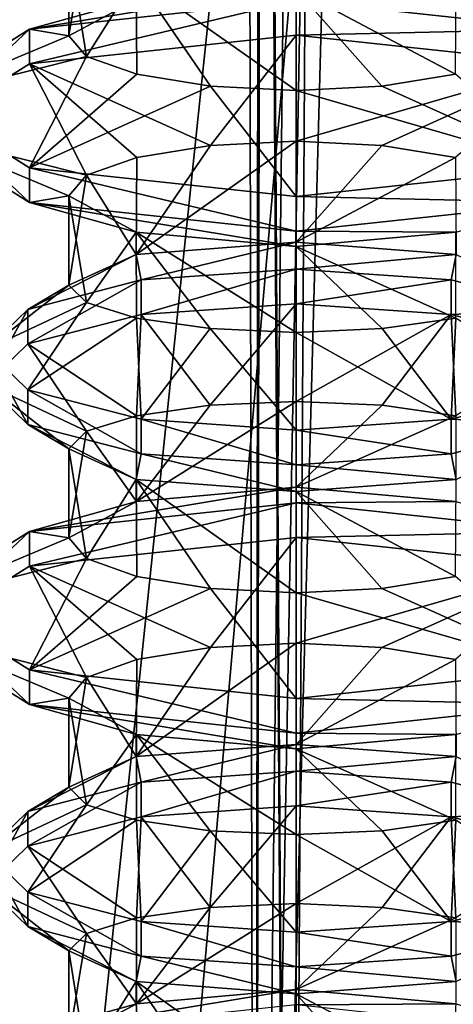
# Model space of a CAD drawing. Header units: millimetres. Extents: x -18.9 to 18.9, y -8.8 to 39.
# Tile 97 of 256: x 6.2 to 8, y 2.7 to 6.9. Entities that reach past the tile are written whole.
import ezdxf

# ---------------------------------------------------------------- set-up
doc = ezdxf.new("R2010")
doc.units = ezdxf.units.MM
doc.header["$LTSCALE"] = 41.718519
for name, color, linetype in [('1', 7, 'CONTINUOUS'), ('15', 7, 'CONTINUOUS'), ('1544', 7, 'CONTINUOUS'), ('1545', 7, 'CONTINUOUS'), ('1594', 7, 'CONTINUOUS'), ('1595', 7, 'CONTINUOUS'), ('1596', 7, 'CONTINUOUS'), ('1597', 7, 'CONTINUOUS'), ('1598', 7, 'CONTINUOUS'), ('1599', 7, 'CONTINUOUS'), ('1600', 7, 'CONTINUOUS'), ('1601', 7, 'CONTINUOUS'), ('1602', 7, 'CONTINUOUS'), ('1603', 7, 'CONTINUOUS'), ('1604', 7, 'CONTINUOUS'), ('1605', 7, 'CONTINUOUS'), ('1606', 7, 'CONTINUOUS'), ('1607', 7, 'CONTINUOUS'), ('1608', 7, 'CONTINUOUS'), ('1609', 7, 'CONTINUOUS'), ('1610', 7, 'CONTINUOUS'), ('1611', 7, 'CONTINUOUS'), ('1612', 7, 'CONTINUOUS'), ('1613', 7, 'CONTINUOUS'), ('1614', 7, 'CONTINUOUS'), ('1615', 7, 'CONTINUOUS'), ('1616', 7, 'CONTINUOUS'), ('1617', 7, 'CONTINUOUS'), ('1626', 7, 'CONTINUOUS'), ('1627', 7, 'CONTINUOUS'), ('7', 7, 'CONTINUOUS')]:
    doc.layers.add(name, color=color, linetype=linetype)

msp = doc.modelspace()

# ---------------------------------------------------------------- linework, layer by layer
at = {"layer": '1', "color": 7, "linetype": 'Continuous'}
for points in [[(3.5677, -3.5, -17.0303), (4.2931, 26.4, -16.8621), (6.4071, -3.5, -16.1774), (3.5677, -3.5, -17.0303)], [(4.2931, 26.4, -16.8621), (9.0291, 26.4, -14.874), (6.4071, -3.5, -16.1774), (4.2931, 26.4, -16.8621)], [(6.4071, -3.5, -16.1774), (9.0291, 26.4, -14.874), (9.0598, -3.5, -14.8553), (6.4071, -3.5, -16.1774)]]:
    msp.add_3dface(points, dxfattribs=at)
at = {"layer": '15', "color": 7, "linetype": 'Continuous'}
for points in [[(5.9019, -3.5, 16.3685), (9.021, 26.4, 14.8789), (3.603, 26.4, 17.0228), (5.9019, -3.5, 16.3685)], [(5.9019, -3.5, 16.3685), (10.7441, -3.5, 13.6867), (9.021, 26.4, 14.8789), (5.9019, -3.5, 16.3685)]]:
    msp.add_3dface(points, dxfattribs=at)
at = {"layer": '1544', "color": 7, "linetype": 'Continuous'}
for points in [[(6.4, 7.1576, -12.2082), (6.4739, 7.231, -12.5756), (6.4, 6.7849, -12.2082), (6.4, 7.1576, -12.2082)], [(6.4739, 7.231, -12.5756), (6.6822, 6.937, -12.8839), (6.4, 6.7849, -12.2082), (6.4739, 7.231, -12.5756)], [(6.9918, 6.3265, -13.0881), (7.35, 6.3443, -13.1582), (6.681, 5.8707, -12.8827), (6.9918, 6.3265, -13.0881)], [(7.35, 6.3443, -13.1582), (7.35, 5.9215, -13.1582), (6.681, 5.8707, -12.8827), (7.35, 6.3443, -13.1582)], [(7.35, 6.3443, -13.1582), (7.7083, 6.3265, -13.0881), (7.35, 5.9215, -13.1582), (7.35, 6.3443, -13.1582)], [(6.6839, 6.2761, -12.8856), (6.9918, 6.3265, -13.0881), (6.681, 5.8707, -12.8827), (6.6839, 6.2761, -12.8856)], [(7.7083, 6.3265, -13.0881), (8.0161, 6.2761, -12.8856), (7.35, 5.9215, -13.1582), (7.7083, 6.3265, -13.0881)], [(6.4745, 6.2014, -12.5769), (6.6839, 6.2761, -12.8856), (6.681, 5.8707, -12.8827), (6.4745, 6.2014, -12.5769)], [(7.35, 5.9215, -13.1582), (8.0161, 6.2761, -12.8856), (8.019, 5.8707, -12.8826), (7.35, 5.9215, -13.1582)], [(6.4, 6.1151, -12.2082), (6.4745, 6.2014, -12.5769), (6.4, 5.7424, -12.2082), (6.4, 6.1151, -12.2082)], [(6.4745, 6.2014, -12.5769), (6.681, 5.8707, -12.8827), (6.4, 5.7424, -12.2082), (6.4745, 6.2014, -12.5769)], [(7.35, 4.897, -13.1582), (6.6824, 4.837, -12.8841), (7.35, 5.2556, -13.1582), (7.35, 4.897, -13.1582)], [(6.6824, 4.837, -12.8841), (6.9907, 5.2397, -13.0876), (7.35, 5.2556, -13.1582), (6.6824, 4.837, -12.8841)], [(6.6824, 4.837, -12.8841), (6.6826, 5.1954, -12.8843), (6.9907, 5.2397, -13.0876), (6.6824, 4.837, -12.8841)], [(7.35, 4.897, -13.1582), (7.35, 5.2556, -13.1582), (7.7094, 5.2397, -13.0876), (7.35, 4.897, -13.1582)], [(7.35, 4.897, -13.1582), (7.7094, 5.2397, -13.0876), (8.0174, 5.1954, -12.8843), (7.35, 4.897, -13.1582)], [(6.6824, 4.837, -12.8841), (6.4739, 5.131, -12.5756), (6.6826, 5.1954, -12.8843), (6.6824, 4.837, -12.8841)], [(8.0176, 4.837, -12.884), (7.35, 4.897, -13.1582), (8.0174, 5.1954, -12.8843), (8.0176, 4.837, -12.884)], [(6.6824, 4.837, -12.8841), (6.4, 4.6849, -12.2082), (6.4739, 5.131, -12.5756), (6.6824, 4.837, -12.8841)], [(6.4, 4.6849, -12.2082), (6.4, 5.0576, -12.2082), (6.4739, 5.131, -12.5756), (6.4, 4.6849, -12.2082)], [(7.35, 3.8215, -13.1582), (6.681, 3.7707, -12.8827), (7.35, 4.2443, -13.1582), (7.35, 3.8215, -13.1582)], [(7.35, 4.2443, -13.1582), (6.681, 3.7707, -12.8827), (6.9919, 4.2265, -13.0881), (7.35, 4.2443, -13.1582)], [(7.35, 3.8215, -13.1582), (7.35, 4.2443, -13.1582), (7.7081, 4.2265, -13.0881), (7.35, 3.8215, -13.1582)], [(6.681, 3.7707, -12.8827), (6.6841, 4.1761, -12.8858), (6.9919, 4.2265, -13.0881), (6.681, 3.7707, -12.8827)], [(7.35, 3.8215, -13.1582), (7.7081, 4.2265, -13.0881), (8.0159, 4.1761, -12.8858), (7.35, 3.8215, -13.1582)], [(6.681, 3.7707, -12.8827), (6.4744, 4.1014, -12.5768), (6.6841, 4.1761, -12.8858), (6.681, 3.7707, -12.8827)], [(8.019, 3.7707, -12.8826), (7.35, 3.8215, -13.1582), (8.0159, 4.1761, -12.8858), (8.019, 3.7707, -12.8826)], [(6.681, 3.7707, -12.8827), (6.4, 3.6424, -12.2082), (6.4744, 4.1014, -12.5768), (6.681, 3.7707, -12.8827)], [(6.4, 3.6424, -12.2082), (6.4, 4.0151, -12.2082), (6.4744, 4.1014, -12.5768), (6.4, 3.6424, -12.2082)], [(6.9907, 3.1397, -13.0876), (7.35, 3.1556, -13.1582), (6.6824, 2.737, -12.8841), (6.9907, 3.1397, -13.0876)], [(7.35, 3.1556, -13.1582), (7.35, 2.797, -13.1582), (6.6824, 2.737, -12.8841), (7.35, 3.1556, -13.1582)], [(6.6826, 3.0954, -12.8843), (6.9907, 3.1397, -13.0876), (6.6824, 2.737, -12.8841), (6.6826, 3.0954, -12.8843)], [(7.35, 3.1556, -13.1582), (7.7094, 3.1397, -13.0876), (7.35, 2.797, -13.1582), (7.35, 3.1556, -13.1582)], [(7.7094, 3.1397, -13.0876), (8.0174, 3.0954, -12.8843), (7.35, 2.797, -13.1582), (7.7094, 3.1397, -13.0876)], [(6.4739, 3.031, -12.5756), (6.6826, 3.0954, -12.8843), (6.6824, 2.737, -12.8841), (6.4739, 3.031, -12.5756)], [(7.35, 2.797, -13.1582), (8.0174, 3.0954, -12.8843), (8.0176, 2.737, -12.884), (7.35, 2.797, -13.1582)], [(6.4, 2.9576, -12.2082), (6.4739, 3.031, -12.5756), (6.4, 2.5849, -12.2082), (6.4, 2.9576, -12.2082)], [(6.4739, 3.031, -12.5756), (6.6824, 2.737, -12.8841), (6.4, 2.5849, -12.2082), (6.4739, 3.031, -12.5756)]]:
    msp.add_3dface(points, dxfattribs=at)
at = {"layer": '1545', "color": 7, "linetype": 'Continuous'}
for points in [[(6.681, 7.0293, -11.5337), (6.4, 7.1576, -12.2082), (6.4744, 6.6986, -11.8395), (6.681, 7.0293, -11.5337)], [(6.4, 7.1576, -12.2082), (6.4, 6.7849, -12.2082), (6.4744, 6.6986, -11.8395), (6.4, 7.1576, -12.2082)], [(6.681, 7.0293, -11.5337), (6.4744, 6.6986, -11.8395), (6.6839, 6.6239, -11.5308), (6.681, 7.0293, -11.5337)], [(7.35, 6.9785, -11.2582), (6.681, 7.0293, -11.5337), (7.35, 6.5557, -11.2582), (7.35, 6.9785, -11.2582)], [(6.681, 7.0293, -11.5337), (6.6839, 6.6239, -11.5308), (6.9917, 6.5735, -11.3283), (6.681, 7.0293, -11.5337)], [(6.681, 7.0293, -11.5337), (6.9917, 6.5735, -11.3283), (7.35, 6.5557, -11.2582), (6.681, 7.0293, -11.5337)], [(8.019, 7.0293, -11.5337), (7.35, 6.9785, -11.2582), (8.0161, 6.6239, -11.5308), (8.019, 7.0293, -11.5337)], [(7.35, 6.9785, -11.2582), (7.35, 6.5557, -11.2582), (7.7082, 6.5735, -11.3283), (7.35, 6.9785, -11.2582)], [(7.35, 6.9785, -11.2582), (7.7082, 6.5735, -11.3283), (8.0161, 6.6239, -11.5308), (7.35, 6.9785, -11.2582)], [(6.6822, 5.963, -11.5325), (6.4, 6.1151, -12.2082), (6.4739, 5.669, -11.8408), (6.6822, 5.963, -11.5325)], [(6.4, 6.1151, -12.2082), (6.4, 5.7424, -12.2082), (6.4739, 5.669, -11.8408), (6.4, 6.1151, -12.2082)], [(6.6822, 5.963, -11.5325), (6.4739, 5.669, -11.8408), (6.6826, 5.6046, -11.5321), (6.6822, 5.963, -11.5325)], [(7.35, 5.903, -11.2582), (6.6822, 5.963, -11.5325), (7.35, 5.5444, -11.2582), (7.35, 5.903, -11.2582)], [(6.6822, 5.963, -11.5325), (6.6826, 5.6046, -11.5321), (6.9906, 5.5603, -11.3288), (6.6822, 5.963, -11.5325)], [(6.6822, 5.963, -11.5325), (6.9906, 5.5603, -11.3288), (7.35, 5.5444, -11.2582), (6.6822, 5.963, -11.5325)], [(8.0178, 5.963, -11.5325), (7.35, 5.903, -11.2582), (8.0174, 5.6046, -11.5321), (8.0178, 5.963, -11.5325)], [(7.35, 5.903, -11.2582), (7.35, 5.5444, -11.2582), (7.7093, 5.5603, -11.3288), (7.35, 5.903, -11.2582)], [(7.35, 5.903, -11.2582), (7.7093, 5.5603, -11.3288), (8.0174, 5.6046, -11.5321), (7.35, 5.903, -11.2582)], [(6.4, 4.6849, -12.2082), (6.4744, 4.5986, -11.8396), (6.4, 5.0576, -12.2082), (6.4, 4.6849, -12.2082)], [(6.4744, 4.5986, -11.8396), (6.6815, 4.9292, -11.5332), (6.4, 5.0576, -12.2082), (6.4744, 4.5986, -11.8396)], [(6.4744, 4.5986, -11.8396), (6.6841, 4.5239, -11.5306), (6.6815, 4.9292, -11.5332), (6.4744, 4.5986, -11.8396)], [(6.9919, 4.4735, -11.3283), (7.35, 4.4557, -11.2582), (6.6815, 4.9292, -11.5332), (6.9919, 4.4735, -11.3283)], [(7.35, 4.4557, -11.2582), (7.35, 4.8785, -11.2582), (6.6815, 4.9292, -11.5332), (7.35, 4.4557, -11.2582)], [(6.6841, 4.5239, -11.5306), (6.9919, 4.4735, -11.3283), (6.6815, 4.9292, -11.5332), (6.6841, 4.5239, -11.5306)], [(7.35, 4.8785, -11.2582), (8.0159, 4.5239, -11.5306), (8.0185, 4.9292, -11.5332), (7.35, 4.8785, -11.2582)], [(7.35, 4.4557, -11.2582), (7.7081, 4.4735, -11.3283), (7.35, 4.8785, -11.2582), (7.35, 4.4557, -11.2582)], [(7.7081, 4.4735, -11.3283), (8.0159, 4.5239, -11.5306), (7.35, 4.8785, -11.2582), (7.7081, 4.4735, -11.3283)], [(6.4, 3.6424, -12.2082), (6.4739, 3.569, -11.8408), (6.4, 4.0151, -12.2082), (6.4, 3.6424, -12.2082)], [(6.4739, 3.569, -11.8408), (6.6824, 3.863, -11.5323), (6.4, 4.0151, -12.2082), (6.4739, 3.569, -11.8408)], [(6.4739, 3.569, -11.8408), (6.6826, 3.5046, -11.5321), (6.6824, 3.863, -11.5323), (6.4739, 3.569, -11.8408)], [(6.9906, 3.4603, -11.3288), (7.35, 3.4444, -11.2582), (6.6824, 3.863, -11.5323), (6.9906, 3.4603, -11.3288)], [(7.35, 3.4444, -11.2582), (7.35, 3.803, -11.2582), (6.6824, 3.863, -11.5323), (7.35, 3.4444, -11.2582)], [(6.6826, 3.5046, -11.5321), (6.9906, 3.4603, -11.3288), (6.6824, 3.863, -11.5323), (6.6826, 3.5046, -11.5321)], [(8.0174, 3.5046, -11.5321), (8.0176, 3.863, -11.5323), (7.35, 3.803, -11.2582), (8.0174, 3.5046, -11.5321)], [(7.35, 3.4444, -11.2582), (7.7093, 3.4603, -11.3288), (7.35, 3.803, -11.2582), (7.35, 3.4444, -11.2582)], [(7.7093, 3.4603, -11.3288), (8.0174, 3.5046, -11.5321), (7.35, 3.803, -11.2582), (7.7093, 3.4603, -11.3288)], [(6.681, 2.8293, -11.5337), (6.4, 2.9576, -12.2082), (6.4744, 2.4986, -11.8396), (6.681, 2.8293, -11.5337)], [(6.4, 2.9576, -12.2082), (6.4, 2.5849, -12.2082), (6.4744, 2.4986, -11.8396), (6.4, 2.9576, -12.2082)], [(6.681, 2.8293, -11.5337), (6.4744, 2.4986, -11.8396), (6.6841, 2.4239, -11.5306), (6.681, 2.8293, -11.5337)], [(7.35, 2.7785, -11.2582), (6.681, 2.8293, -11.5337), (7.35, 2.3557, -11.2582), (7.35, 2.7785, -11.2582)], [(6.681, 2.8293, -11.5337), (6.6841, 2.4239, -11.5306), (6.9919, 2.3735, -11.3283), (6.681, 2.8293, -11.5337)], [(6.681, 2.8293, -11.5337), (6.9919, 2.3735, -11.3283), (7.35, 2.3557, -11.2582), (6.681, 2.8293, -11.5337)], [(8.019, 2.8293, -11.5337), (7.35, 2.7785, -11.2582), (8.0159, 2.4239, -11.5306), (8.019, 2.8293, -11.5337)], [(7.35, 2.7785, -11.2582), (7.35, 2.3557, -11.2582), (7.7081, 2.3735, -11.3283), (7.35, 2.7785, -11.2582)], [(7.35, 2.7785, -11.2582), (7.7081, 2.3735, -11.3283), (8.0159, 2.4239, -11.5306), (7.35, 2.7785, -11.2582)]]:
    msp.add_3dface(points, dxfattribs=at)
at = {"layer": '1594', "color": 7, "linetype": 'Continuous'}
for points in [[(7.35, 5.6642, -13.4782), (7.35, 5.8091, -13.4392), (7.9975, 5.764, -13.2716), (7.35, 5.6642, -13.4782)], [(7.35, 5.6642, -13.4782), (7.9975, 5.764, -13.2716), (7.9975, 5.6191, -13.3106), (7.35, 5.6642, -13.4782)], [(7.9975, 5.764, -13.2716), (8.4715, 5.6408, -12.8139), (7.9975, 5.6191, -13.3106), (7.9975, 5.764, -13.2716)], [(8.4715, 5.6408, -12.8139), (8.4715, 5.4959, -12.8529), (7.9975, 5.6191, -13.3106), (8.4715, 5.6408, -12.8139)], [(8.4715, 5.3041, -11.5635), (7.9975, 5.1809, -11.1058), (8.4715, 5.1592, -11.6025), (8.4715, 5.3041, -11.5635)], [(7.9975, 5.1809, -11.1058), (7.35, 5.1358, -10.9382), (7.9975, 5.036, -11.1448), (7.9975, 5.1809, -11.1058)], [(7.9975, 5.1809, -11.1058), (7.9975, 5.036, -11.1448), (8.4715, 5.1592, -11.6025), (7.9975, 5.1809, -11.1058)], [(7.35, 5.1358, -10.9382), (7.35, 4.9909, -10.9772), (7.9975, 5.036, -11.1448), (7.35, 5.1358, -10.9382)]]:
    msp.add_3dface(points, dxfattribs=at)
at = {"layer": '1595', "color": 7, "linetype": 'Continuous'}
for points in [[(7.35, 5.8091, -13.4392), (7.35, 5.6642, -13.4782), (6.7025, 5.6191, -13.3106), (7.35, 5.8091, -13.4392)], [(6.7025, 5.764, -13.2716), (7.35, 5.8091, -13.4392), (6.7025, 5.6191, -13.3106), (6.7025, 5.764, -13.2716)], [(6.2285, 5.6408, -12.8139), (6.7025, 5.764, -13.2716), (6.2285, 5.4959, -12.8529), (6.2285, 5.6408, -12.8139)], [(6.2285, 5.4959, -12.8529), (6.7025, 5.764, -13.2716), (6.7025, 5.6191, -13.3106), (6.2285, 5.4959, -12.8529)], [(6.055, 5.4724, -12.1887), (6.2285, 5.6408, -12.8139), (6.055, 5.3276, -12.2277), (6.055, 5.4724, -12.1887)], [(6.055, 5.3276, -12.2277), (6.2285, 5.6408, -12.8139), (6.2285, 5.4959, -12.8529), (6.055, 5.3276, -12.2277)], [(6.2285, 5.3041, -11.5635), (6.055, 5.4724, -12.1887), (6.2285, 5.1592, -11.6025), (6.2285, 5.3041, -11.5635)], [(6.2285, 5.1592, -11.6025), (6.055, 5.4724, -12.1887), (6.055, 5.3276, -12.2277), (6.2285, 5.1592, -11.6025)], [(6.7025, 5.1809, -11.1058), (6.2285, 5.3041, -11.5635), (6.7025, 5.036, -11.1448), (6.7025, 5.1809, -11.1058)], [(6.7025, 5.036, -11.1448), (6.2285, 5.3041, -11.5635), (6.2285, 5.1592, -11.6025), (6.7025, 5.036, -11.1448)], [(7.35, 5.1358, -10.9382), (6.7025, 5.1809, -11.1058), (7.35, 4.9909, -10.9772), (7.35, 5.1358, -10.9382)], [(7.35, 4.9909, -10.9772), (6.7025, 5.1809, -11.1058), (6.7025, 5.036, -11.1448), (7.35, 4.9909, -10.9772)]]:
    msp.add_3dface(points, dxfattribs=at)
at = {"layer": '1596', "color": 7, "linetype": 'Continuous'}
for points in [[(7.35, 5.2556, -13.1582), (7.35, 5.6642, -13.4782), (7.9975, 5.6191, -13.3106), (7.35, 5.2556, -13.1582)], [(7.7094, 5.2397, -13.0876), (7.35, 5.2556, -13.1582), (7.9975, 5.6191, -13.3106), (7.7094, 5.2397, -13.0876)], [(8.0174, 5.1954, -12.8843), (7.7094, 5.2397, -13.0876), (7.9975, 5.6191, -13.3106), (8.0174, 5.1954, -12.8843)], [(8.4715, 5.4959, -12.8529), (8.0174, 5.1954, -12.8843), (7.9975, 5.6191, -13.3106), (8.4715, 5.4959, -12.8529)], [(7.9975, 5.036, -11.1448), (8.0185, 4.9292, -11.5332), (8.4715, 5.1592, -11.6025), (7.9975, 5.036, -11.1448)], [(7.35, 4.9909, -10.9772), (8.0185, 4.9292, -11.5332), (7.9975, 5.036, -11.1448), (7.35, 4.9909, -10.9772)], [(7.35, 4.9909, -10.9772), (7.35, 4.8785, -11.2582), (8.0185, 4.9292, -11.5332), (7.35, 4.9909, -10.9772)]]:
    msp.add_3dface(points, dxfattribs=at)
at = {"layer": '1597', "color": 7, "linetype": 'Continuous'}
for points in [[(6.7025, 5.6191, -13.3106), (7.35, 5.6642, -13.4782), (6.9907, 5.2397, -13.0876), (6.7025, 5.6191, -13.3106)], [(6.9907, 5.2397, -13.0876), (7.35, 5.6642, -13.4782), (7.35, 5.2556, -13.1582), (6.9907, 5.2397, -13.0876)], [(6.2285, 5.4959, -12.8529), (6.7025, 5.6191, -13.3106), (6.6826, 5.1954, -12.8843), (6.2285, 5.4959, -12.8529)], [(6.6826, 5.1954, -12.8843), (6.7025, 5.6191, -13.3106), (6.9907, 5.2397, -13.0876), (6.6826, 5.1954, -12.8843)], [(6.055, 5.3276, -12.2277), (6.2285, 5.4959, -12.8529), (6.4739, 5.131, -12.5756), (6.055, 5.3276, -12.2277)], [(6.4739, 5.131, -12.5756), (6.2285, 5.4959, -12.8529), (6.6826, 5.1954, -12.8843), (6.4739, 5.131, -12.5756)], [(6.2285, 5.1592, -11.6025), (6.055, 5.3276, -12.2277), (6.4, 5.0576, -12.2082), (6.2285, 5.1592, -11.6025)], [(6.4, 5.0576, -12.2082), (6.055, 5.3276, -12.2277), (6.4739, 5.131, -12.5756), (6.4, 5.0576, -12.2082)], [(6.7025, 5.036, -11.1448), (6.2285, 5.1592, -11.6025), (6.6815, 4.9292, -11.5332), (6.7025, 5.036, -11.1448)], [(6.6815, 4.9292, -11.5332), (6.2285, 5.1592, -11.6025), (6.4, 5.0576, -12.2082), (6.6815, 4.9292, -11.5332)], [(7.35, 4.8785, -11.2582), (6.7025, 5.036, -11.1448), (6.6815, 4.9292, -11.5332), (7.35, 4.8785, -11.2582)], [(7.35, 4.9909, -10.9772), (6.7025, 5.036, -11.1448), (7.35, 4.8785, -11.2582), (7.35, 4.9909, -10.9772)]]:
    msp.add_3dface(points, dxfattribs=at)
at = {"layer": '1598', "color": 7, "linetype": 'Continuous'}
for points in [[(7.35, 5.8091, -13.4392), (7.35, 5.9215, -13.1582), (8.019, 5.8707, -12.8826), (7.35, 5.8091, -13.4392)], [(7.35, 5.8091, -13.4392), (8.019, 5.8707, -12.8826), (7.9975, 5.764, -13.2716), (7.35, 5.8091, -13.4392)], [(7.9975, 5.764, -13.2716), (8.019, 5.8707, -12.8826), (8.4715, 5.6408, -12.8139), (7.9975, 5.764, -13.2716)], [(8.0174, 5.6046, -11.5321), (7.7093, 5.5603, -11.3288), (7.9975, 5.1809, -11.1058), (8.0174, 5.6046, -11.5321)], [(8.4715, 5.3041, -11.5635), (8.0174, 5.6046, -11.5321), (7.9975, 5.1809, -11.1058), (8.4715, 5.3041, -11.5635)], [(7.7093, 5.5603, -11.3288), (7.35, 5.5444, -11.2582), (7.9975, 5.1809, -11.1058), (7.7093, 5.5603, -11.3288)], [(7.35, 5.5444, -11.2582), (7.35, 5.1358, -10.9382), (7.9975, 5.1809, -11.1058), (7.35, 5.5444, -11.2582)]]:
    msp.add_3dface(points, dxfattribs=at)
at = {"layer": '1599', "color": 7, "linetype": 'Continuous'}
for points in [[(7.35, 5.9215, -13.1582), (6.7025, 5.764, -13.2716), (6.681, 5.8707, -12.8827), (7.35, 5.9215, -13.1582)], [(7.35, 5.8091, -13.4392), (6.7025, 5.764, -13.2716), (7.35, 5.9215, -13.1582), (7.35, 5.8091, -13.4392)], [(6.7025, 5.764, -13.2716), (6.2285, 5.6408, -12.8139), (6.681, 5.8707, -12.8827), (6.7025, 5.764, -13.2716)], [(6.681, 5.8707, -12.8827), (6.2285, 5.6408, -12.8139), (6.4, 5.7424, -12.2082), (6.681, 5.8707, -12.8827)], [(6.2285, 5.6408, -12.8139), (6.055, 5.4724, -12.1887), (6.4, 5.7424, -12.2082), (6.2285, 5.6408, -12.8139)], [(6.4, 5.7424, -12.2082), (6.055, 5.4724, -12.1887), (6.4739, 5.669, -11.8408), (6.4, 5.7424, -12.2082)], [(6.055, 5.4724, -12.1887), (6.2285, 5.3041, -11.5635), (6.4739, 5.669, -11.8408), (6.055, 5.4724, -12.1887)], [(6.4739, 5.669, -11.8408), (6.2285, 5.3041, -11.5635), (6.6826, 5.6046, -11.5321), (6.4739, 5.669, -11.8408)], [(6.2285, 5.3041, -11.5635), (6.7025, 5.1809, -11.1058), (6.6826, 5.6046, -11.5321), (6.2285, 5.3041, -11.5635)], [(6.6826, 5.6046, -11.5321), (6.7025, 5.1809, -11.1058), (6.9906, 5.5603, -11.3288), (6.6826, 5.6046, -11.5321)], [(6.7025, 5.1809, -11.1058), (7.35, 5.1358, -10.9382), (6.9906, 5.5603, -11.3288), (6.7025, 5.1809, -11.1058)], [(6.9906, 5.5603, -11.3288), (7.35, 5.1358, -10.9382), (7.35, 5.5444, -11.2582), (6.9906, 5.5603, -11.3288)]]:
    msp.add_3dface(points, dxfattribs=at)
at = {"layer": '1600', "color": 7, "linetype": 'Continuous'}
for points in [[(7.35, 6.787, -13.7485), (7.35, 6.9319, -13.7095), (8.4637, 6.812, -13.2641), (7.35, 6.787, -13.7485)], [(7.35, 6.787, -13.7485), (8.4637, 6.812, -13.2641), (8.4637, 6.6671, -13.3031), (7.35, 6.787, -13.7485)], [(8.4637, 6.2329, -11.1133), (7.35, 6.113, -10.6679), (8.4637, 6.088, -11.1523), (8.4637, 6.2329, -11.1133)], [(7.35, 6.113, -10.6679), (7.35, 5.9681, -10.7068), (8.4637, 6.088, -11.1523), (7.35, 6.113, -10.6679)]]:
    msp.add_3dface(points, dxfattribs=at)
at = {"layer": '1601', "color": 7, "linetype": 'Continuous'}
for points in [[(7.35, 6.9319, -13.7095), (7.35, 6.787, -13.7485), (6.2363, 6.6671, -13.3031), (7.35, 6.9319, -13.7095)], [(6.2363, 6.812, -13.2641), (7.35, 6.9319, -13.7095), (6.2363, 6.6671, -13.3031), (6.2363, 6.812, -13.2641)], [(5.775, 6.5224, -12.1887), (6.2363, 6.812, -13.2641), (5.775, 6.3776, -12.2277), (5.775, 6.5224, -12.1887)], [(5.775, 6.3776, -12.2277), (6.2363, 6.812, -13.2641), (6.2363, 6.6671, -13.3031), (5.775, 6.3776, -12.2277)], [(6.2363, 6.2329, -11.1133), (5.775, 6.5224, -12.1887), (6.2363, 6.088, -11.1523), (6.2363, 6.2329, -11.1133)], [(6.2363, 6.088, -11.1523), (5.775, 6.5224, -12.1887), (5.775, 6.3776, -12.2277), (6.2363, 6.088, -11.1523)], [(7.35, 6.113, -10.6679), (6.2363, 6.2329, -11.1133), (7.35, 5.9681, -10.7068), (7.35, 6.113, -10.6679)], [(7.35, 5.9681, -10.7068), (6.2363, 6.2329, -11.1133), (6.2363, 6.088, -11.1523), (7.35, 5.9681, -10.7068)]]:
    msp.add_3dface(points, dxfattribs=at)
at = {"layer": '1602', "color": 7, "linetype": 'Continuous'}
for points in [[(7.35, 6.3443, -13.1582), (7.35, 6.787, -13.7485), (8.4637, 6.6671, -13.3031), (7.35, 6.3443, -13.1582)], [(7.7083, 6.3265, -13.0881), (7.35, 6.3443, -13.1582), (8.4637, 6.6671, -13.3031), (7.7083, 6.3265, -13.0881)], [(8.0161, 6.2761, -12.8856), (7.7083, 6.3265, -13.0881), (8.4637, 6.6671, -13.3031), (8.0161, 6.2761, -12.8856)], [(7.35, 5.9681, -10.7068), (8.0178, 5.963, -11.5325), (8.4637, 6.088, -11.1523), (7.35, 5.9681, -10.7068)], [(7.35, 5.9681, -10.7068), (7.35, 5.903, -11.2582), (8.0178, 5.963, -11.5325), (7.35, 5.9681, -10.7068)]]:
    msp.add_3dface(points, dxfattribs=at)
at = {"layer": '1603', "color": 7, "linetype": 'Continuous'}
for points in [[(6.2363, 6.6671, -13.3031), (7.35, 6.787, -13.7485), (6.9918, 6.3265, -13.0881), (6.2363, 6.6671, -13.3031)], [(6.9918, 6.3265, -13.0881), (7.35, 6.787, -13.7485), (7.35, 6.3443, -13.1582), (6.9918, 6.3265, -13.0881)], [(5.775, 6.3776, -12.2277), (6.2363, 6.6671, -13.3031), (6.4745, 6.2014, -12.5769), (5.775, 6.3776, -12.2277)], [(6.4745, 6.2014, -12.5769), (6.2363, 6.6671, -13.3031), (6.6839, 6.2761, -12.8856), (6.4745, 6.2014, -12.5769)], [(6.6839, 6.2761, -12.8856), (6.2363, 6.6671, -13.3031), (6.9918, 6.3265, -13.0881), (6.6839, 6.2761, -12.8856)], [(6.2363, 6.088, -11.1523), (5.775, 6.3776, -12.2277), (6.4, 6.1151, -12.2082), (6.2363, 6.088, -11.1523)], [(6.4, 6.1151, -12.2082), (5.775, 6.3776, -12.2277), (6.4745, 6.2014, -12.5769), (6.4, 6.1151, -12.2082)], [(6.6822, 5.963, -11.5325), (6.2363, 6.088, -11.1523), (6.4, 6.1151, -12.2082), (6.6822, 5.963, -11.5325)], [(7.35, 5.9681, -10.7068), (6.2363, 6.088, -11.1523), (7.35, 5.903, -11.2582), (7.35, 5.9681, -10.7068)], [(7.35, 5.903, -11.2582), (6.2363, 6.088, -11.1523), (6.6822, 5.963, -11.5325), (7.35, 5.903, -11.2582)]]:
    msp.add_3dface(points, dxfattribs=at)
at = {"layer": '1604', "color": 7, "linetype": 'Continuous'}
for points in [[(7.35, 6.9319, -13.7095), (8.0178, 6.937, -12.8839), (8.4637, 6.812, -13.2641), (7.35, 6.9319, -13.7095)], [(8.0161, 6.6239, -11.5308), (7.7082, 6.5735, -11.3283), (8.4637, 6.2329, -11.1133), (8.0161, 6.6239, -11.5308)], [(7.7082, 6.5735, -11.3283), (7.35, 6.5557, -11.2582), (8.4637, 6.2329, -11.1133), (7.7082, 6.5735, -11.3283)], [(7.35, 6.5557, -11.2582), (7.35, 6.113, -10.6679), (8.4637, 6.2329, -11.1133), (7.35, 6.5557, -11.2582)]]:
    msp.add_3dface(points, dxfattribs=at)
at = {"layer": '1605', "color": 7, "linetype": 'Continuous'}
for points in [[(7.35, 6.9319, -13.7095), (6.2363, 6.812, -13.2641), (7.35, 6.997, -13.1582), (7.35, 6.9319, -13.7095)], [(7.35, 6.997, -13.1582), (6.2363, 6.812, -13.2641), (6.6822, 6.937, -12.8839), (7.35, 6.997, -13.1582)], [(6.6822, 6.937, -12.8839), (6.2363, 6.812, -13.2641), (6.4, 6.7849, -12.2082), (6.6822, 6.937, -12.8839)], [(6.2363, 6.812, -13.2641), (5.775, 6.5224, -12.1887), (6.4, 6.7849, -12.2082), (6.2363, 6.812, -13.2641)], [(6.4, 6.7849, -12.2082), (5.775, 6.5224, -12.1887), (6.4744, 6.6986, -11.8395), (6.4, 6.7849, -12.2082)], [(5.775, 6.5224, -12.1887), (6.2363, 6.2329, -11.1133), (6.4744, 6.6986, -11.8395), (5.775, 6.5224, -12.1887)], [(6.4744, 6.6986, -11.8395), (6.2363, 6.2329, -11.1133), (6.6839, 6.6239, -11.5308), (6.4744, 6.6986, -11.8395)], [(6.6839, 6.6239, -11.5308), (6.2363, 6.2329, -11.1133), (6.9917, 6.5735, -11.3283), (6.6839, 6.6239, -11.5308)], [(6.2363, 6.2329, -11.1133), (7.35, 6.113, -10.6679), (6.9917, 6.5735, -11.3283), (6.2363, 6.2329, -11.1133)], [(6.9917, 6.5735, -11.3283), (7.35, 6.113, -10.6679), (7.35, 6.5557, -11.2582), (6.9917, 6.5735, -11.3283)]]:
    msp.add_3dface(points, dxfattribs=at)
at = {"layer": '1606', "color": 7, "linetype": 'Continuous'}
for points in [[(7.9975, 3.664, -13.2716), (7.35, 3.5642, -13.4782), (7.35, 3.7091, -13.4392), (7.9975, 3.664, -13.2716)], [(7.9975, 3.5191, -13.3106), (7.35, 3.5642, -13.4782), (7.9975, 3.664, -13.2716), (7.9975, 3.5191, -13.3106)], [(8.4715, 3.5408, -12.8139), (7.9975, 3.5191, -13.3106), (7.9975, 3.664, -13.2716), (8.4715, 3.5408, -12.8139)], [(8.4715, 3.3959, -12.8529), (7.9975, 3.5191, -13.3106), (8.4715, 3.5408, -12.8139), (8.4715, 3.3959, -12.8529)], [(7.9975, 3.0809, -11.1058), (8.4715, 3.0592, -11.6025), (8.4715, 3.2041, -11.5635), (7.9975, 3.0809, -11.1058)], [(7.35, 3.0358, -10.9382), (7.9975, 2.936, -11.1448), (7.9975, 3.0809, -11.1058), (7.35, 3.0358, -10.9382)], [(7.9975, 2.936, -11.1448), (8.4715, 3.0592, -11.6025), (7.9975, 3.0809, -11.1058), (7.9975, 2.936, -11.1448)], [(7.35, 2.8909, -10.9772), (7.9975, 2.936, -11.1448), (7.35, 3.0358, -10.9382), (7.35, 2.8909, -10.9772)]]:
    msp.add_3dface(points, dxfattribs=at)
at = {"layer": '1607', "color": 7, "linetype": 'Continuous'}
for points in [[(7.35, 3.7091, -13.4392), (7.35, 3.5642, -13.4782), (6.7025, 3.5191, -13.3106), (7.35, 3.7091, -13.4392)], [(6.7025, 3.664, -13.2716), (7.35, 3.7091, -13.4392), (6.7025, 3.5191, -13.3106), (6.7025, 3.664, -13.2716)], [(6.2285, 3.5408, -12.8139), (6.7025, 3.664, -13.2716), (6.2285, 3.3959, -12.8529), (6.2285, 3.5408, -12.8139)], [(6.7025, 3.664, -13.2716), (6.7025, 3.5191, -13.3106), (6.2285, 3.3959, -12.8529), (6.7025, 3.664, -13.2716)], [(6.055, 3.3724, -12.1887), (6.2285, 3.5408, -12.8139), (6.055, 3.2276, -12.2277), (6.055, 3.3724, -12.1887)], [(6.2285, 3.5408, -12.8139), (6.2285, 3.3959, -12.8529), (6.055, 3.2276, -12.2277), (6.2285, 3.5408, -12.8139)], [(6.2285, 3.2041, -11.5635), (6.055, 3.3724, -12.1887), (6.2285, 3.0592, -11.6025), (6.2285, 3.2041, -11.5635)], [(6.055, 3.3724, -12.1887), (6.055, 3.2276, -12.2277), (6.2285, 3.0592, -11.6025), (6.055, 3.3724, -12.1887)], [(6.7025, 3.0809, -11.1058), (6.2285, 3.2041, -11.5635), (6.7025, 2.936, -11.1448), (6.7025, 3.0809, -11.1058)], [(6.2285, 3.2041, -11.5635), (6.2285, 3.0592, -11.6025), (6.7025, 2.936, -11.1448), (6.2285, 3.2041, -11.5635)], [(7.35, 2.8909, -10.9772), (7.35, 3.0358, -10.9382), (6.7025, 3.0809, -11.1058), (7.35, 2.8909, -10.9772)], [(7.35, 2.8909, -10.9772), (6.7025, 3.0809, -11.1058), (6.7025, 2.936, -11.1448), (7.35, 2.8909, -10.9772)]]:
    msp.add_3dface(points, dxfattribs=at)
at = {"layer": '1608', "color": 7, "linetype": 'Continuous'}
for points in [[(7.35, 3.5642, -13.4782), (7.9975, 3.5191, -13.3106), (7.35, 3.1556, -13.1582), (7.35, 3.5642, -13.4782)], [(7.35, 3.1556, -13.1582), (7.9975, 3.5191, -13.3106), (7.7094, 3.1397, -13.0876), (7.35, 3.1556, -13.1582)], [(7.7094, 3.1397, -13.0876), (7.9975, 3.5191, -13.3106), (8.0174, 3.0954, -12.8843), (7.7094, 3.1397, -13.0876)], [(7.9975, 3.5191, -13.3106), (8.4715, 3.3959, -12.8529), (8.0174, 3.0954, -12.8843), (7.9975, 3.5191, -13.3106)], [(8.4715, 3.0592, -11.6025), (7.9975, 2.936, -11.1448), (8.019, 2.8293, -11.5337), (8.4715, 3.0592, -11.6025)], [(7.9975, 2.936, -11.1448), (7.35, 2.8909, -10.9772), (8.019, 2.8293, -11.5337), (7.9975, 2.936, -11.1448)], [(8.019, 2.8293, -11.5337), (7.35, 2.8909, -10.9772), (7.35, 2.7785, -11.2582), (8.019, 2.8293, -11.5337)]]:
    msp.add_3dface(points, dxfattribs=at)
at = {"layer": '1609', "color": 7, "linetype": 'Continuous'}
for points in [[(7.35, 3.5642, -13.4782), (6.9907, 3.1397, -13.0876), (6.7025, 3.5191, -13.3106), (7.35, 3.5642, -13.4782)], [(7.35, 3.5642, -13.4782), (7.35, 3.1556, -13.1582), (6.9907, 3.1397, -13.0876), (7.35, 3.5642, -13.4782)], [(6.7025, 3.5191, -13.3106), (6.6826, 3.0954, -12.8843), (6.2285, 3.3959, -12.8529), (6.7025, 3.5191, -13.3106)], [(6.9907, 3.1397, -13.0876), (6.6826, 3.0954, -12.8843), (6.7025, 3.5191, -13.3106), (6.9907, 3.1397, -13.0876)], [(6.2285, 3.3959, -12.8529), (6.4739, 3.031, -12.5756), (6.055, 3.2276, -12.2277), (6.2285, 3.3959, -12.8529)], [(6.6826, 3.0954, -12.8843), (6.4739, 3.031, -12.5756), (6.2285, 3.3959, -12.8529), (6.6826, 3.0954, -12.8843)], [(6.4739, 3.031, -12.5756), (6.4, 2.9576, -12.2082), (6.055, 3.2276, -12.2277), (6.4739, 3.031, -12.5756)], [(6.055, 3.2276, -12.2277), (6.4, 2.9576, -12.2082), (6.2285, 3.0592, -11.6025), (6.055, 3.2276, -12.2277)], [(6.4, 2.9576, -12.2082), (6.681, 2.8293, -11.5337), (6.2285, 3.0592, -11.6025), (6.4, 2.9576, -12.2082)], [(6.2285, 3.0592, -11.6025), (6.681, 2.8293, -11.5337), (6.7025, 2.936, -11.1448), (6.2285, 3.0592, -11.6025)], [(6.681, 2.8293, -11.5337), (7.35, 2.7785, -11.2582), (6.7025, 2.936, -11.1448), (6.681, 2.8293, -11.5337)], [(7.35, 2.7785, -11.2582), (7.35, 2.8909, -10.9772), (6.7025, 2.936, -11.1448), (7.35, 2.7785, -11.2582)]]:
    msp.add_3dface(points, dxfattribs=at)
at = {"layer": '1610', "color": 7, "linetype": 'Continuous'}
for points in [[(8.019, 3.7707, -12.8826), (7.35, 3.7091, -13.4392), (7.35, 3.8215, -13.1582), (8.019, 3.7707, -12.8826)], [(7.9975, 3.664, -13.2716), (7.35, 3.7091, -13.4392), (8.019, 3.7707, -12.8826), (7.9975, 3.664, -13.2716)], [(8.4715, 3.5408, -12.8139), (7.9975, 3.664, -13.2716), (8.019, 3.7707, -12.8826), (8.4715, 3.5408, -12.8139)], [(7.7093, 3.4603, -11.3288), (7.9975, 3.0809, -11.1058), (8.0174, 3.5046, -11.5321), (7.7093, 3.4603, -11.3288)], [(7.9975, 3.0809, -11.1058), (8.4715, 3.2041, -11.5635), (8.0174, 3.5046, -11.5321), (7.9975, 3.0809, -11.1058)], [(7.35, 3.4444, -11.2582), (7.9975, 3.0809, -11.1058), (7.7093, 3.4603, -11.3288), (7.35, 3.4444, -11.2582)], [(7.35, 3.0358, -10.9382), (7.9975, 3.0809, -11.1058), (7.35, 3.4444, -11.2582), (7.35, 3.0358, -10.9382)]]:
    msp.add_3dface(points, dxfattribs=at)
at = {"layer": '1611', "color": 7, "linetype": 'Continuous'}
for points in [[(6.681, 3.7707, -12.8827), (7.35, 3.8215, -13.1582), (6.7025, 3.664, -13.2716), (6.681, 3.7707, -12.8827)], [(7.35, 3.8215, -13.1582), (7.35, 3.7091, -13.4392), (6.7025, 3.664, -13.2716), (7.35, 3.8215, -13.1582)], [(6.4, 3.6424, -12.2082), (6.681, 3.7707, -12.8827), (6.2285, 3.5408, -12.8139), (6.4, 3.6424, -12.2082)], [(6.2285, 3.5408, -12.8139), (6.681, 3.7707, -12.8827), (6.7025, 3.664, -13.2716), (6.2285, 3.5408, -12.8139)], [(6.4739, 3.569, -11.8408), (6.4, 3.6424, -12.2082), (6.055, 3.3724, -12.1887), (6.4739, 3.569, -11.8408)], [(6.055, 3.3724, -12.1887), (6.4, 3.6424, -12.2082), (6.2285, 3.5408, -12.8139), (6.055, 3.3724, -12.1887)], [(6.2285, 3.2041, -11.5635), (6.4739, 3.569, -11.8408), (6.055, 3.3724, -12.1887), (6.2285, 3.2041, -11.5635)], [(6.6826, 3.5046, -11.5321), (6.4739, 3.569, -11.8408), (6.2285, 3.2041, -11.5635), (6.6826, 3.5046, -11.5321)], [(6.7025, 3.0809, -11.1058), (6.6826, 3.5046, -11.5321), (6.2285, 3.2041, -11.5635), (6.7025, 3.0809, -11.1058)], [(6.9906, 3.4603, -11.3288), (6.6826, 3.5046, -11.5321), (6.7025, 3.0809, -11.1058), (6.9906, 3.4603, -11.3288)], [(7.35, 3.0358, -10.9382), (6.9906, 3.4603, -11.3288), (6.7025, 3.0809, -11.1058), (7.35, 3.0358, -10.9382)], [(7.35, 3.0358, -10.9382), (7.35, 3.4444, -11.2582), (6.9906, 3.4603, -11.3288), (7.35, 3.0358, -10.9382)]]:
    msp.add_3dface(points, dxfattribs=at)
at = {"layer": '1612', "color": 7, "linetype": 'Continuous'}
for points in [[(8.4637, 4.712, -13.2641), (7.35, 4.687, -13.7485), (7.35, 4.8319, -13.7095), (8.4637, 4.712, -13.2641)], [(8.4637, 4.5671, -13.3031), (7.35, 4.687, -13.7485), (8.4637, 4.712, -13.2641), (8.4637, 4.5671, -13.3031)], [(7.35, 4.013, -10.6679), (8.4637, 3.988, -11.1523), (8.4637, 4.1329, -11.1133), (7.35, 4.013, -10.6679)], [(7.35, 3.8681, -10.7068), (8.4637, 3.988, -11.1523), (7.35, 4.013, -10.6679), (7.35, 3.8681, -10.7068)]]:
    msp.add_3dface(points, dxfattribs=at)
at = {"layer": '1613', "color": 7, "linetype": 'Continuous'}
for points in [[(7.35, 4.8319, -13.7095), (7.35, 4.687, -13.7485), (6.2363, 4.5671, -13.3031), (7.35, 4.8319, -13.7095)], [(6.2363, 4.712, -13.2641), (7.35, 4.8319, -13.7095), (6.2363, 4.5671, -13.3031), (6.2363, 4.712, -13.2641)], [(5.775, 4.4224, -12.1887), (6.2363, 4.712, -13.2641), (5.775, 4.2776, -12.2277), (5.775, 4.4224, -12.1887)], [(6.2363, 4.712, -13.2641), (6.2363, 4.5671, -13.3031), (5.775, 4.2776, -12.2277), (6.2363, 4.712, -13.2641)], [(6.2363, 4.1329, -11.1133), (5.775, 4.4224, -12.1887), (6.2363, 3.988, -11.1523), (6.2363, 4.1329, -11.1133)], [(5.775, 4.4224, -12.1887), (5.775, 4.2776, -12.2277), (6.2363, 3.988, -11.1523), (5.775, 4.4224, -12.1887)], [(7.35, 3.8681, -10.7068), (7.35, 4.013, -10.6679), (6.2363, 4.1329, -11.1133), (7.35, 3.8681, -10.7068)], [(7.35, 3.8681, -10.7068), (6.2363, 4.1329, -11.1133), (6.2363, 3.988, -11.1523), (7.35, 3.8681, -10.7068)]]:
    msp.add_3dface(points, dxfattribs=at)
at = {"layer": '1614', "color": 7, "linetype": 'Continuous'}
for points in [[(7.35, 4.687, -13.7485), (8.4637, 4.5671, -13.3031), (7.35, 4.2443, -13.1582), (7.35, 4.687, -13.7485)], [(7.35, 4.2443, -13.1582), (8.4637, 4.5671, -13.3031), (7.7081, 4.2265, -13.0881), (7.35, 4.2443, -13.1582)], [(7.7081, 4.2265, -13.0881), (8.4637, 4.5671, -13.3031), (8.0159, 4.1761, -12.8858), (7.7081, 4.2265, -13.0881)], [(8.4637, 3.988, -11.1523), (7.35, 3.8681, -10.7068), (8.0176, 3.863, -11.5323), (8.4637, 3.988, -11.1523)], [(8.0176, 3.863, -11.5323), (7.35, 3.8681, -10.7068), (7.35, 3.803, -11.2582), (8.0176, 3.863, -11.5323)]]:
    msp.add_3dface(points, dxfattribs=at)
at = {"layer": '1615', "color": 7, "linetype": 'Continuous'}
for points in [[(7.35, 4.687, -13.7485), (6.9919, 4.2265, -13.0881), (6.2363, 4.5671, -13.3031), (7.35, 4.687, -13.7485)], [(7.35, 4.687, -13.7485), (7.35, 4.2443, -13.1582), (6.9919, 4.2265, -13.0881), (7.35, 4.687, -13.7485)], [(6.2363, 4.5671, -13.3031), (6.4744, 4.1014, -12.5768), (5.775, 4.2776, -12.2277), (6.2363, 4.5671, -13.3031)], [(6.6841, 4.1761, -12.8858), (6.4744, 4.1014, -12.5768), (6.2363, 4.5671, -13.3031), (6.6841, 4.1761, -12.8858)], [(6.9919, 4.2265, -13.0881), (6.6841, 4.1761, -12.8858), (6.2363, 4.5671, -13.3031), (6.9919, 4.2265, -13.0881)], [(6.4744, 4.1014, -12.5768), (6.4, 4.0151, -12.2082), (5.775, 4.2776, -12.2277), (6.4744, 4.1014, -12.5768)], [(5.775, 4.2776, -12.2277), (6.4, 4.0151, -12.2082), (6.2363, 3.988, -11.1523), (5.775, 4.2776, -12.2277)], [(6.4, 4.0151, -12.2082), (6.6824, 3.863, -11.5323), (6.2363, 3.988, -11.1523), (6.4, 4.0151, -12.2082)], [(7.35, 3.803, -11.2582), (7.35, 3.8681, -10.7068), (6.2363, 3.988, -11.1523), (7.35, 3.803, -11.2582)], [(6.6824, 3.863, -11.5323), (7.35, 3.803, -11.2582), (6.2363, 3.988, -11.1523), (6.6824, 3.863, -11.5323)]]:
    msp.add_3dface(points, dxfattribs=at)
at = {"layer": '1616', "color": 7, "linetype": 'Continuous'}
for points in [[(8.0176, 4.837, -12.884), (7.35, 4.8319, -13.7095), (7.35, 4.897, -13.1582), (8.0176, 4.837, -12.884)], [(8.4637, 4.712, -13.2641), (7.35, 4.8319, -13.7095), (8.0176, 4.837, -12.884), (8.4637, 4.712, -13.2641)], [(7.7081, 4.4735, -11.3283), (8.4637, 4.1329, -11.1133), (8.0159, 4.5239, -11.5306), (7.7081, 4.4735, -11.3283)], [(7.35, 4.4557, -11.2582), (8.4637, 4.1329, -11.1133), (7.7081, 4.4735, -11.3283), (7.35, 4.4557, -11.2582)], [(7.35, 4.013, -10.6679), (8.4637, 4.1329, -11.1133), (7.35, 4.4557, -11.2582), (7.35, 4.013, -10.6679)]]:
    msp.add_3dface(points, dxfattribs=at)
at = {"layer": '1617', "color": 7, "linetype": 'Continuous'}
for points in [[(7.35, 4.897, -13.1582), (7.35, 4.8319, -13.7095), (6.2363, 4.712, -13.2641), (7.35, 4.897, -13.1582)], [(6.6824, 4.837, -12.8841), (7.35, 4.897, -13.1582), (6.2363, 4.712, -13.2641), (6.6824, 4.837, -12.8841)], [(6.4, 4.6849, -12.2082), (6.6824, 4.837, -12.8841), (6.2363, 4.712, -13.2641), (6.4, 4.6849, -12.2082)], [(5.775, 4.4224, -12.1887), (6.4, 4.6849, -12.2082), (6.2363, 4.712, -13.2641), (5.775, 4.4224, -12.1887)], [(6.4744, 4.5986, -11.8396), (6.4, 4.6849, -12.2082), (5.775, 4.4224, -12.1887), (6.4744, 4.5986, -11.8396)], [(6.2363, 4.1329, -11.1133), (6.4744, 4.5986, -11.8396), (5.775, 4.4224, -12.1887), (6.2363, 4.1329, -11.1133)], [(6.6841, 4.5239, -11.5306), (6.4744, 4.5986, -11.8396), (6.2363, 4.1329, -11.1133), (6.6841, 4.5239, -11.5306)], [(6.9919, 4.4735, -11.3283), (6.6841, 4.5239, -11.5306), (6.2363, 4.1329, -11.1133), (6.9919, 4.4735, -11.3283)], [(7.35, 4.013, -10.6679), (6.9919, 4.4735, -11.3283), (6.2363, 4.1329, -11.1133), (7.35, 4.013, -10.6679)], [(7.35, 4.013, -10.6679), (7.35, 4.4557, -11.2582), (6.9919, 4.4735, -11.3283), (7.35, 4.013, -10.6679)]]:
    msp.add_3dface(points, dxfattribs=at)
at = {"layer": '1626', "color": 7, "linetype": 'Continuous'}
for points in [[(7.35, 2.7319, -13.7095), (7.35, 2.797, -13.1582), (8.0176, 2.737, -12.884), (7.35, 2.7319, -13.7095)], [(7.35, 2.7319, -13.7095), (8.0176, 2.737, -12.884), (8.4637, 2.612, -13.2641), (7.35, 2.7319, -13.7095)]]:
    msp.add_3dface(points, dxfattribs=at)
at = {"layer": '1627', "color": 7, "linetype": 'Continuous'}
for points in [[(7.35, 2.7319, -13.7095), (6.2363, 2.612, -13.2641), (7.35, 2.797, -13.1582), (7.35, 2.7319, -13.7095)], [(7.35, 2.797, -13.1582), (6.2363, 2.612, -13.2641), (6.6824, 2.737, -12.8841), (7.35, 2.797, -13.1582)], [(6.6824, 2.737, -12.8841), (6.2363, 2.612, -13.2641), (6.4, 2.5849, -12.2082), (6.6824, 2.737, -12.8841)]]:
    msp.add_3dface(points, dxfattribs=at)
at = {"layer": '7', "color": 7, "linetype": 'Continuous'}
for points in [[(7.1086, 32.4, 8.3562), (7.1086, 29.8178, 8.3562), (7.3235, -3.5, 7.2708), (7.1086, 32.4, 8.3562)], [(7.5416, 32.4, 6.846), (7.1086, 32.4, 8.3562), (7.3235, -3.5, 7.2708), (7.5416, 32.4, 6.846)], [(8.432, -3.5, 5.9497), (7.5416, 32.4, 6.846), (7.3235, -3.5, 7.2708), (8.432, -3.5, 5.9497)], [(8.7092, 32.4, 5.7947), (7.5416, 32.4, 6.846), (8.432, -3.5, 5.9497), (8.7092, 32.4, 5.7947)], [(7.1086, 29.8178, 8.3562), (7.2136, 29.4592, 9.1227), (7.1795, -3.5, 8.9873), (7.1086, 29.8178, 8.3562)], [(7.3235, -3.5, 7.2708), (7.1086, 29.8178, 8.3562), (7.1795, -3.5, 8.9873), (7.3235, -3.5, 7.2708)], [(7.2136, 29.4592, 9.1227), (7.2325, 29.4323, 9.1875), (7.1795, -3.5, 8.9873), (7.2136, 29.4592, 9.1227)], [(7.2325, 29.4323, 9.1875), (7.5455, 29.241, 9.8726), (7.1795, -3.5, 8.9873), (7.2325, 29.4323, 9.1875)], [(7.5455, 29.241, 9.8726), (7.7685, 29.2165, 10.18), (7.1795, -3.5, 8.9873), (7.5455, 29.241, 9.8726)], [(7.7685, 29.2165, 10.18), (8.0516, 29.1905, 10.4742), (7.1795, -3.5, 8.9873), (7.7685, 29.2165, 10.18)], [(8.0516, 29.1905, 10.4742), (8.0516, -3.5, 10.4742), (7.1795, -3.5, 8.9873), (8.0516, 29.1905, 10.4742)]]:
    msp.add_3dface(points, dxfattribs=at)

doc.saveas('drawing.dxf')
